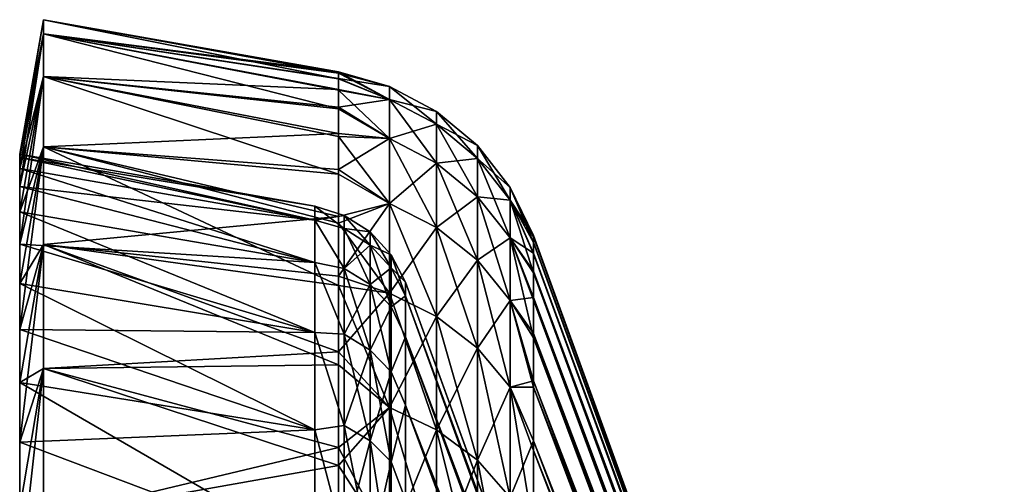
# Model space of a CAD drawing. Header units: metres. Extents: x -62 to 150, y -92 to 92.
# Tile 34 of 256: x -61.74 to -50.91, y -32.61 to -27.5. Entities that reach past the tile are written whole.
import ezdxf

# ---------------------------------------------------------------- set-up
doc = ezdxf.new("R2010")
doc.units = ezdxf.units.M
doc.layers.add('solid_500615', color=7, linetype='CONTINUOUS')

msp = doc.modelspace()

# ---------------------------------------------------------------- linework, layer by layer
at = {"layer": 'solid_500615'}
for points in [[(-61.739399, -28.977211, -7.169646), (-61.478928, -27.5, -7.169646), (-61.478928, -27.656496, -10.355203)], [(-61.739399, -29.017029, -5.598368), (-61.478928, -27.5, -7.169646), (-61.739399, -28.977211, -7.169646)], [(-61.739399, -29.017029, -5.598368), (-61.478928, -27.656496, -3.984089), (-61.478928, -27.5, -7.169646)], [(-61.478928, -27.5, -7.169646), (-58.231422, -28.089235, -8.199445), (-58.231422, -28.150946, -9.404636)], [(-61.478928, -27.656496, -10.355203), (-61.478928, -27.5, -7.169646), (-58.231422, -28.150946, -9.404636)], [(-61.478928, -27.5, -7.169646), (-58.231422, -28.072622, -7.169646), (-58.231422, -28.089235, -8.199445)], [(-61.478928, -27.656496, -3.984089), (-58.231422, -28.072622, -7.169646), (-61.478928, -27.5, -7.169646)], [(-61.739399, -29.136379, -10.308169), (-61.478928, -27.656496, -10.355203), (-61.478928, -28.124479, -13.510081)], [(-61.739399, -29.017029, -8.740924), (-61.478928, -27.656496, -10.355203), (-61.739399, -29.136379, -10.308169)], [(-61.739399, -28.977211, -7.169646), (-61.478928, -27.656496, -10.355203), (-61.739399, -29.017029, -8.740924)], [(-61.739399, -29.334957, -2.471934), (-61.478928, -28.124479, -0.82921), (-61.478928, -27.656496, -3.984089)], [(-61.739399, -29.136379, -4.031123), (-61.478928, -27.656496, -3.984089), (-61.739399, -29.017029, -5.598368)], [(-61.739399, -29.334957, -2.471934), (-61.478928, -27.656496, -3.984089), (-61.739399, -29.136379, -4.031123)], [(-61.478928, -27.656496, -10.355203), (-58.231422, -28.276047, -10.767998), (-58.231422, -28.48201, -12.266082)], [(-61.478928, -28.124479, -13.510081), (-61.478928, -27.656496, -10.355203), (-58.231422, -28.48201, -12.266082)], [(-61.478928, -27.656496, -10.355203), (-58.231422, -28.150946, -9.404636), (-58.231422, -28.276047, -10.767998)], [(-61.478928, -27.656496, -3.984089), (-58.231422, -28.088409, -6.165768), (-58.231422, -28.072622, -7.169646)], [(-61.478928, -27.656496, -3.984089), (-58.231422, -28.147221, -4.988387), (-58.231422, -28.088409, -6.165768)], [(-61.478928, -27.656496, -3.984089), (-58.231422, -28.266699, -3.654673), (-58.231422, -28.147221, -4.988387)], [(-61.478928, -27.656496, -3.984089), (-61.478928, -28.124479, -0.82921), (-58.231422, -28.266699, -3.654673)], [(-61.739399, -29.612249, -13.414487), (-61.478928, -28.124479, -13.510081), (-61.478928, -28.899439, -16.603897)], [(-61.739399, -29.334957, -11.867358), (-61.478928, -28.124479, -13.510081), (-61.739399, -29.612249, -13.414487)], [(-61.739399, -29.136379, -10.308169), (-61.478928, -28.124479, -13.510081), (-61.739399, -29.334957, -11.867358)], [(-61.739399, -29.967548, 0.606295), (-61.478928, -28.899439, 2.264606), (-61.478928, -28.124479, -0.82921)], [(-61.739399, -29.612249, -0.924805), (-61.478928, -28.124479, -0.82921), (-61.739399, -29.334957, -2.471934)], [(-61.739399, -29.967548, 0.606295), (-61.478928, -28.124479, -0.82921), (-61.739399, -29.612249, -0.924805)], [(-61.478928, -28.124479, -13.510081), (-58.231422, -28.784515, -13.874188), (-58.231422, -29.197409, -15.569514)], [(-61.478928, -28.899439, -16.603897), (-61.478928, -28.124479, -13.510081), (-58.231422, -29.197409, -15.569514)], [(-61.478928, -28.124479, -13.510081), (-58.231422, -28.48201, -12.266082), (-58.231422, -28.784515, -13.874188)], [(-61.478928, -28.124479, -0.82921), (-58.231422, -28.463669, -2.187963), (-58.231422, -28.266699, -3.654673)], [(-61.478928, -28.124479, -0.82921), (-58.231422, -28.753181, -0.612682), (-58.231422, -28.463669, -2.187963)], [(-61.478928, -28.124479, -0.82921), (-61.478928, -28.899439, 2.264606), (-58.231422, -28.753181, -0.612682)], [(-57.670368, -28.377153, -10.189261), (-58.231422, -28.089235, -8.199445), (-58.231422, -28.072622, -7.169646)], [(-57.670368, -28.233311, -7.169646), (-58.231422, -28.072622, -7.169646), (-58.231422, -28.088409, -6.165768)], [(-57.670368, -28.377153, -10.189261), (-58.231422, -28.072622, -7.169646), (-57.670368, -28.233311, -7.169646)], [(-57.670368, -28.233311, -7.169646), (-58.231422, -28.088409, -6.165768), (-58.231422, -28.147221, -4.988387)], [(-57.670368, -28.377153, -10.189261), (-58.231422, -28.150946, -9.404636), (-58.231422, -28.089235, -8.199445)], [(-57.670368, -28.377153, -4.15003), (-58.231422, -28.147221, -4.988387), (-58.231422, -28.266699, -3.654673)], [(-57.670368, -28.233311, -7.169646), (-58.231422, -28.147221, -4.988387), (-57.670368, -28.377153, -4.15003)], [(-57.670368, -28.377153, -10.189261), (-58.231422, -28.276047, -10.767998), (-58.231422, -28.150946, -9.404636)], [(-57.670368, -28.377153, -4.15003), (-58.231422, -28.266699, -3.654673), (-58.231422, -28.463669, -2.187963)], [(-57.670368, -28.233311, -7.169646), (-57.670368, -28.377153, -4.15003), (-57.152866, -28.508125, -7.169646)], [(-57.152866, -28.650723, -10.163139), (-57.670368, -28.233311, -7.169646), (-57.152866, -28.508125, -7.169646)], [(-57.670368, -28.377153, -10.189261), (-57.670368, -28.233311, -7.169646), (-57.152866, -28.650723, -10.163139)], [(-57.670368, -28.807377, -13.181531), (-58.231422, -28.48201, -12.266082), (-58.231422, -28.276047, -10.767998)], [(-57.670368, -28.807377, -13.181531), (-58.231422, -28.276047, -10.767998), (-57.670368, -28.377153, -10.189261)], [(-57.670368, -28.377153, -4.15003), (-58.231422, -28.463669, -2.187963), (-57.670368, -28.807377, -1.157761)], [(-57.670368, -28.377153, -4.15003), (-57.152866, -28.650723, -4.176153), (-57.152866, -28.508125, -7.169646)], [(-57.670368, -28.377153, -4.15003), (-57.670368, -28.807377, -1.157761), (-57.152866, -28.650723, -4.176153)], [(-57.670368, -28.377153, -10.189261), (-57.152866, -28.650723, -10.163139), (-57.152866, -29.077223, -13.129522)], [(-57.670368, -28.807377, -13.181531), (-57.670368, -28.377153, -10.189261), (-57.152866, -29.077223, -13.129522)], [(-57.670368, -28.807377, -1.157761), (-58.231422, -28.463669, -2.187963), (-58.231422, -28.753181, -0.612682)], [(-57.670368, -28.807377, -13.181531), (-58.231422, -28.784515, -13.874188), (-58.231422, -28.48201, -12.266082)], [(-57.152866, -28.508125, -7.169646), (-57.152866, -28.650723, -4.176153), (-56.703892, -28.884621, -7.169646)], [(-56.703892, -29.025513, -10.127351), (-57.152866, -28.508125, -7.169646), (-56.703892, -28.884621, -7.169646)], [(-57.152866, -28.650723, -10.163139), (-57.152866, -28.508125, -7.169646), (-56.703892, -29.025513, -10.127351)], [(-57.670368, -28.807377, -1.157761), (-57.152866, -29.077223, -1.209769), (-57.152866, -28.650723, -4.176153)], [(-57.152866, -28.650723, -4.176153), (-56.703892, -29.025513, -4.211941), (-56.703892, -28.884621, -7.169646)], [(-57.152866, -28.650723, -4.176153), (-57.152866, -29.077223, -1.209769), (-56.703892, -29.025513, -4.211941)], [(-57.152866, -28.650723, -10.163139), (-56.703892, -29.025513, -10.127351), (-56.703892, -29.446917, -13.05827)], [(-57.152866, -29.077223, -13.129522), (-57.152866, -28.650723, -10.163139), (-56.703892, -29.446917, -13.05827)], [(-61.478928, -28.899439, 2.264606), (-58.231422, -29.148571, 1.049033), (-58.231422, -28.753181, -0.612682)], [(-57.670368, -28.807377, -1.157761), (-58.231422, -28.753181, -0.612682), (-58.231422, -29.148571, 1.049033)], [(-57.670368, -29.520086, -16.119356), (-58.231422, -29.197409, -15.569514), (-58.231422, -28.784515, -13.874188)], [(-57.670368, -29.520086, -16.119356), (-58.231422, -28.784515, -13.874188), (-57.670368, -28.807377, -13.181531)], [(-57.670368, -28.807377, -1.157761), (-58.231422, -29.148571, 1.049033), (-57.670368, -29.520086, 1.780064)], [(-57.670368, -28.807377, -1.157761), (-57.670368, -29.520086, 1.780064), (-57.152866, -29.077223, -1.209769)], [(-57.670368, -28.807377, -13.181531), (-57.152866, -29.077223, -13.129522), (-57.152866, -29.783766, -16.041933)], [(-57.670368, -29.520086, -16.119356), (-57.670368, -28.807377, -13.181531), (-57.152866, -29.783766, -16.041933)], [(-61.739399, -30.39994, -16.456724), (-61.478928, -28.899439, -16.603897), (-61.478928, -29.973915, -19.606857)], [(-61.739399, -29.967548, -14.945586), (-61.478928, -28.899439, -16.603897), (-61.739399, -30.39994, -16.456724)], [(-61.739399, -29.612249, -13.414487), (-61.478928, -28.899439, -16.603897), (-61.739399, -29.967548, -14.945586)], [(-61.739399, -30.908314, 3.604732), (-61.478928, -29.973915, 5.267566), (-61.478928, -28.899439, 2.264606)], [(-61.739399, -30.39994, 2.117433), (-61.478928, -28.899439, 2.264606), (-61.739399, -29.967548, 0.606295)], [(-61.739399, -30.908314, 3.604732), (-61.478928, -28.899439, 2.264606), (-61.739399, -30.39994, 2.117433)], [(-61.478928, -28.899439, -16.603897), (-58.231422, -29.736858, -17.343122), (-58.231422, -30.422768, -19.192324)], [(-61.478928, -29.973915, -19.606857), (-61.478928, -28.899439, -16.603897), (-58.231422, -30.422768, -19.192324)], [(-61.478928, -28.899439, -16.603897), (-58.231422, -29.197409, -15.569514), (-58.231422, -29.736858, -17.343122)], [(-61.478928, -28.899439, 2.264606), (-58.231422, -29.664797, 2.7869), (-58.231422, -29.148571, 1.049033)], [(-61.478928, -28.899439, 2.264606), (-61.478928, -29.973915, 5.267566), (-58.231422, -29.664797, 2.7869)], [(-56.703892, -28.884621, -7.169646), (-56.703892, -29.025513, -4.211941), (-56.343102, -29.346312, -7.169646)], [(-56.343102, -29.485115, -10.083465), (-56.703892, -28.884621, -7.169646), (-56.343102, -29.346312, -7.169646)], [(-56.703892, -29.025513, -10.127351), (-56.703892, -28.884621, -7.169646), (-56.343102, -29.485115, -10.083465)], [(-61.739399, -28.977211, -7.169646), (-61.739399, -29.017029, -8.740924), (-58.491894, -29.549835, -7.169646)], [(-58.491894, -29.705404, -4.09555), (-61.739399, -28.977211, -7.169646), (-58.491894, -29.549835, -7.169646)], [(-61.739399, -29.017029, -5.598368), (-61.739399, -28.977211, -7.169646), (-58.491894, -29.705404, -4.09555)], [(-61.739399, -29.017029, -8.740924), (-58.491894, -29.705404, -10.243739), (-58.491894, -29.549835, -7.169646)], [(-61.739399, -29.017029, -8.740924), (-61.739399, -29.136379, -10.308169), (-58.491894, -29.705404, -10.243739)], [(-61.739399, -29.136379, -4.031123), (-61.739399, -29.017029, -5.598368), (-58.491894, -29.705404, -4.09555)], [(-57.152866, -29.077223, -1.209769), (-56.703892, -29.446917, -1.281022), (-56.703892, -29.025513, -4.211941)], [(-56.703892, -29.025513, -4.211941), (-56.343102, -29.485115, -4.255827), (-56.343102, -29.346312, -7.169646)], [(-56.703892, -29.025513, -4.211941), (-56.703892, -29.446917, -1.281022), (-56.343102, -29.485115, -4.255827)], [(-56.703892, -29.025513, -10.127351), (-56.343102, -29.485115, -10.083465), (-56.343102, -29.900265, -12.970895)], [(-56.703892, -29.446917, -13.05827), (-56.703892, -29.025513, -10.127351), (-56.343102, -29.900265, -12.970895)], [(-57.670368, -29.520086, 1.780064), (-57.152866, -29.783766, 1.702641), (-57.152866, -29.077223, -1.209769)], [(-57.152866, -29.077223, -1.209769), (-57.152866, -29.783766, 1.702641), (-56.703892, -29.446917, -1.281022)], [(-57.152866, -29.077223, -13.129522), (-56.703892, -29.446917, -13.05827), (-56.703892, -30.145012, -15.935862)], [(-57.152866, -29.783766, -16.041933), (-57.152866, -29.077223, -13.129522), (-56.703892, -30.145012, -15.935862)], [(-61.739399, -29.136379, -10.308169), (-61.739399, -29.334957, -11.867358), (-58.491894, -29.705404, -10.243739)], [(-61.739399, -29.136379, -4.031123), (-58.491894, -29.705404, -4.09555), (-58.491894, -30.170427, -1.053343)], [(-61.739399, -29.334957, -2.471934), (-61.739399, -29.136379, -4.031123), (-58.491894, -30.170427, -1.053343)], [(-57.670368, -29.520086, 1.780064), (-58.231422, -29.148571, 1.049033), (-58.231422, -29.664797, 2.7869)], [(-57.670368, -29.520086, -16.119356), (-58.231422, -29.736858, -17.343122), (-58.231422, -29.197409, -15.569514)], [(-61.739399, -29.334957, -11.867358), (-58.491894, -30.170425, -13.285941), (-58.491894, -29.705404, -10.243739)], [(-61.739399, -29.334957, -11.867358), (-61.739399, -29.612249, -13.414487), (-58.491894, -30.170425, -13.285941)], [(-61.739399, -29.612249, -0.924805), (-61.739399, -29.334957, -2.471934), (-58.491894, -30.170427, -1.053343)], [(-56.343102, -29.346312, -7.169646), (-56.086498, -29.872429, -7.169646), (-56.086498, -29.888947, -8.167134)], [(-56.343102, -29.346312, -7.169646), (-56.343102, -29.485115, -4.255827), (-56.086498, -29.872429, -7.169646)], [(-56.343102, -29.346312, -7.169646), (-56.086498, -29.888947, -8.167134), (-56.086498, -29.950584, -9.338325)], [(-56.343102, -29.485115, -10.083465), (-56.343102, -29.346312, -7.169646), (-56.086498, -29.950584, -9.338325)], [(-57.152866, -29.783766, 1.702641), (-56.703892, -30.145012, 1.59657), (-56.703892, -29.446917, -1.281022)], [(-56.703892, -29.446917, -1.281022), (-56.343102, -29.900265, -1.368397), (-56.343102, -29.485115, -4.255827)], [(-56.703892, -29.446917, -1.281022), (-56.703892, -30.145012, 1.59657), (-56.343102, -29.900265, -1.368397)], [(-56.703892, -29.446917, -13.05827), (-56.343102, -29.900265, -12.970895), (-56.343102, -30.588001, -15.805788)], [(-56.703892, -30.145012, -15.935862), (-56.703892, -29.446917, -13.05827), (-56.343102, -30.588001, -15.805788)], [(-58.16885, -29.651598, -7.169646), (-58.491894, -29.549835, -7.169646), (-58.491894, -29.705404, -10.243739)], [(-58.16885, -29.797733, -4.194982), (-58.491894, -29.705404, -4.09555), (-58.491894, -29.549835, -7.169646)], [(-58.16885, -29.797733, -4.194982), (-58.491894, -29.549835, -7.169646), (-58.16885, -29.651598, -7.169646)], [(-57.670368, -30.508825, -18.976131), (-58.231422, -29.736858, -17.343122), (-57.670368, -29.520086, -16.119356)], [(-57.670368, -29.520086, 1.780064), (-58.231422, -29.664797, 2.7869), (-58.231422, -30.31962, 4.596085)], [(-57.670368, -29.520086, 1.780064), (-58.231422, -30.31962, 4.596085), (-57.670368, -30.508825, 4.636839)], [(-57.670368, -29.520086, 1.780064), (-57.670368, -30.508825, 4.636839), (-57.152866, -29.783766, 1.702641)], [(-57.670368, -29.520086, -16.119356), (-57.152866, -29.783766, -16.041933), (-57.152866, -30.763952, -18.873993)], [(-57.670368, -30.508825, -18.976131), (-57.670368, -29.520086, -16.119356), (-57.152866, -30.763952, -18.873993)], [(-56.343102, -29.485115, -4.255827), (-56.086498, -29.888124, -6.197237), (-56.086498, -29.872429, -7.169646)], [(-56.343102, -29.485115, -10.083465), (-56.086498, -29.950584, -9.338325), (-56.086498, -30.075823, -10.664526)], [(-56.343102, -29.485115, -10.083465), (-56.086498, -30.075823, -10.664526), (-56.086498, -30.282278, -12.122182)], [(-56.343102, -29.900265, -12.970895), (-56.343102, -29.485115, -10.083465), (-56.086498, -30.282278, -12.122182)], [(-56.343102, -29.485115, -4.255827), (-56.086498, -30.066498, -3.755558), (-56.086498, -29.946875, -5.052993)], [(-56.343102, -29.485115, -4.255827), (-56.343102, -29.900265, -1.368397), (-56.086498, -30.066498, -3.755558)], [(-56.343102, -29.485115, -4.255827), (-56.086498, -29.946875, -5.052993), (-56.086498, -29.888124, -6.197237)], [(-61.739399, -29.612249, -13.414487), (-61.739399, -29.967548, -14.945586), (-58.491894, -30.170425, -13.285941)], [(-61.739399, -29.612249, -0.924805), (-58.491894, -30.170427, -1.053343), (-58.491894, -30.941032, 1.9292)], [(-61.739399, -29.967548, 0.606295), (-61.739399, -29.612249, -0.924805), (-58.491894, -30.941032, 1.9292)], [(-61.478928, -29.973915, 5.267566), (-58.231422, -30.31962, 4.596085), (-58.231422, -29.664797, 2.7869)], [(-58.16885, -29.797733, -10.14431), (-58.16885, -29.651598, -7.169646), (-58.491894, -29.705404, -10.243739)], [(-57.882275, -29.834009, -7.169646), (-58.16885, -29.651598, -7.169646), (-58.16885, -29.797733, -10.14431)], [(-57.882275, -29.979267, -4.212862), (-58.16885, -29.651598, -7.169646), (-57.882275, -29.834009, -7.169646)], [(-57.882275, -29.979267, -4.212862), (-58.16885, -29.797733, -4.194982), (-58.16885, -29.651598, -7.169646)], [(-58.16885, -30.234734, -13.090325), (-58.491894, -29.705404, -10.243739), (-58.491894, -30.170425, -13.285941)], [(-58.16885, -30.234734, -13.090325), (-58.16885, -29.797733, -10.14431), (-58.491894, -29.705404, -10.243739)], [(-58.16885, -30.234734, -1.248966), (-58.491894, -30.170427, -1.053343), (-58.491894, -29.705404, -4.09555)], [(-58.16885, -29.797733, -4.194982), (-58.16885, -30.234734, -1.248966), (-58.491894, -29.705404, -4.09555)], [(-57.670368, -30.508825, -18.976131), (-58.231422, -30.422768, -19.192324), (-58.231422, -29.736858, -17.343122)], [(-57.670368, -30.508825, 4.636839), (-57.152866, -30.763952, 4.534702), (-57.152866, -29.783766, 1.702641)], [(-57.152866, -29.783766, 1.702641), (-57.152866, -30.763952, 4.534702), (-56.703892, -30.145012, 1.59657)], [(-57.152866, -29.783766, -16.041933), (-56.703892, -30.145012, -15.935862), (-56.703892, -31.11348, -18.734064)], [(-57.152866, -30.763952, -18.873993), (-57.152866, -29.783766, -16.041933), (-56.703892, -31.11348, -18.734064)], [(-57.882275, -29.979267, -10.126431), (-58.16885, -29.797733, -10.14431), (-58.16885, -30.234734, -13.090325)], [(-57.882275, -29.979267, -10.126431), (-57.882275, -29.834009, -7.169646), (-58.16885, -29.797733, -10.14431)], [(-57.882275, -30.413639, -1.284553), (-58.16885, -30.234734, -1.248966), (-58.16885, -29.797733, -4.194982)], [(-57.882275, -29.979267, -4.212862), (-57.882275, -30.413639, -1.284553), (-58.16885, -29.797733, -4.194982)], [(-57.652737, -30.084436, -7.169646), (-57.882275, -29.834009, -7.169646), (-57.882275, -29.979267, -10.126431)], [(-57.652737, -30.228489, -4.237408), (-57.882275, -29.834009, -7.169646), (-57.652737, -30.084436, -7.169646)], [(-57.652737, -30.228489, -4.237408), (-57.882275, -29.979267, -4.212862), (-57.882275, -29.834009, -7.169646)], [(-56.086498, -29.872429, -7.169646), (-50.90826, -44.099514, -7.169646), (-50.90826, -44.125141, -8.072057)], [(-56.086498, -29.888947, -8.167134), (-56.086498, -29.872429, -7.169646), (-50.90826, -44.125141, -8.072057)], [(-56.086498, -29.888124, -6.197237), (-50.90826, -44.099514, -7.169646), (-56.086498, -29.872429, -7.169646)], [(-56.086498, -29.888124, -6.197237), (-50.90826, -44.125278, -6.264877), (-50.90826, -44.099514, -7.169646)], [(-56.086498, -29.888124, -6.197237), (-56.086498, -29.946875, -5.052993), (-50.90826, -44.125278, -6.264877)], [(-56.086498, -29.950584, -9.338325), (-56.086498, -29.888947, -8.167134), (-50.90826, -44.125141, -8.072057)], [(-61.739399, -29.967548, -14.945586), (-58.491894, -30.941055, -16.268564), (-58.491894, -30.170425, -13.285941)], [(-61.739399, -29.967548, -14.945586), (-61.739399, -30.39994, -16.456724), (-58.491894, -30.941055, -16.268564)], [(-61.739399, -30.39994, 2.117433), (-61.739399, -29.967548, 0.606295), (-58.491894, -30.941032, 1.9292)], [(-61.739399, -31.491365, -19.403664), (-61.478928, -29.973915, -19.606857), (-61.478928, -31.337559, -22.49004)], [(-61.739399, -30.908314, -17.944023), (-61.478928, -29.973915, -19.606857), (-61.739399, -31.491365, -19.403664)], [(-61.739399, -30.39994, -16.456724), (-61.478928, -29.973915, -19.606857), (-61.739399, -30.908314, -17.944023)], [(-61.739399, -32.147598, 6.492609), (-61.478928, -31.337559, 8.150748), (-61.478928, -29.973915, 5.267566)], [(-61.739399, -31.491365, 5.064373), (-61.478928, -29.973915, 5.267566), (-61.739399, -30.908314, 3.604732)], [(-61.739399, -32.147598, 6.492609), (-61.478928, -29.973915, 5.267566), (-61.739399, -31.491365, 5.064373)], [(-61.478928, -29.973915, -19.606857), (-58.231422, -30.422768, -19.192324), (-58.231422, -31.295822, -21.149187)], [(-61.478928, -31.337559, -22.49004), (-61.478928, -29.973915, -19.606857), (-58.231422, -31.295822, -21.149187)], [(-61.478928, -29.973915, 5.267566), (-58.231422, -31.150976, 6.508482), (-58.231422, -30.31962, 4.596085)], [(-61.478928, -29.973915, 5.267566), (-61.478928, -31.337559, 8.150748), (-58.231422, -31.150976, 6.508482)], [(-57.882275, -30.413639, -13.054739), (-57.882275, -29.979267, -10.126431), (-58.16885, -30.234734, -13.090325)], [(-57.652737, -30.228489, -10.101884), (-57.882275, -29.979267, -10.126431), (-57.882275, -30.413639, -13.054739)], [(-57.652737, -30.228489, -10.101884), (-57.652737, -30.084436, -7.169646), (-57.882275, -29.979267, -10.126431)], [(-57.652737, -30.659256, -1.333409), (-57.882275, -30.413639, -1.284553), (-57.882275, -29.979267, -4.212862)], [(-57.652737, -30.228489, -4.237408), (-57.652737, -30.659256, -1.333409), (-57.882275, -29.979267, -4.212862)], [(-56.703892, -30.145012, 1.59657), (-56.343102, -30.588001, 1.466496), (-56.343102, -29.900265, -1.368397)], [(-56.343102, -29.900265, -12.970895), (-56.086498, -30.282278, -12.122182), (-56.086498, -30.585941, -13.687603)], [(-56.343102, -29.900265, -12.970895), (-56.086498, -30.585941, -13.687603), (-56.086498, -31.000355, -15.336107)], [(-56.343102, -30.588001, -15.805788), (-56.343102, -29.900265, -12.970895), (-56.086498, -31.000355, -15.336107)], [(-56.343102, -29.900265, -1.368397), (-56.086498, -30.554594, -0.794806), (-56.086498, -30.263952, -2.328363)], [(-56.343102, -29.900265, -1.368397), (-56.343102, -30.588001, 1.466496), (-56.086498, -30.554594, -0.794806)], [(-56.343102, -29.900265, -1.368397), (-56.086498, -30.263952, -2.328363), (-56.086498, -30.066498, -3.755558)], [(-56.086498, -29.946875, -5.052993), (-56.086498, -30.066498, -3.755558), (-50.90826, -44.125278, -6.264877)], [(-56.086498, -29.950584, -9.338325), (-50.90826, -44.125141, -8.072057), (-50.90826, -44.207314, -9.018029)], [(-56.086498, -30.075823, -10.664526), (-56.086498, -29.950584, -9.338325), (-50.90826, -44.207314, -9.018029)], [(-57.652737, -30.084436, -7.169646), (-57.496037, -30.385458, -7.169646), (-57.496037, -30.536757, -4.17991)], [(-57.652737, -30.228489, -10.101884), (-57.496037, -30.385458, -7.169646), (-57.652737, -30.084436, -7.169646)], [(-57.652737, -30.228489, -4.237408), (-57.652737, -30.084436, -7.169646), (-57.496037, -30.536757, -4.17991)], [(-56.086498, -30.066498, -3.755558), (-50.90826, -44.207836, -5.316803), (-50.90826, -44.125278, -6.264877)], [(-56.086498, -30.066498, -3.755558), (-56.086498, -30.263952, -2.328363), (-50.90826, -44.207836, -5.316803)], [(-56.086498, -30.282278, -12.122182), (-56.086498, -30.075823, -10.664526), (-50.90826, -44.207314, -9.018029)], [(-58.16885, -30.958389, -15.979322), (-58.491894, -30.170425, -13.285941), (-58.491894, -30.941055, -16.268564)], [(-58.16885, -30.958389, -15.979322), (-58.16885, -30.234734, -13.090325), (-58.491894, -30.170425, -13.285941)], [(-58.16885, -30.958389, 1.64003), (-58.491894, -30.941032, 1.9292), (-58.491894, -30.170427, -1.053343)], [(-58.16885, -30.234734, -1.248966), (-58.16885, -30.958389, 1.64003), (-58.491894, -30.170427, -1.053343)], [(-57.152866, -30.763952, 4.534702), (-56.703892, -31.11348, 4.394773), (-56.703892, -30.145012, 1.59657)], [(-56.703892, -30.145012, 1.59657), (-56.703892, -31.11348, 4.394773), (-56.343102, -30.588001, 1.466496)], [(-56.703892, -30.145012, -15.935862), (-56.343102, -30.588001, -15.805788), (-56.343102, -31.542099, -18.562471)], [(-56.703892, -31.11348, -18.734064), (-56.703892, -30.145012, -15.935862), (-56.343102, -31.542099, -18.562471)], [(-57.670368, -30.508825, 4.636839), (-58.231422, -30.31962, 4.596085), (-58.231422, -31.150976, 6.508482)], [(-57.882275, -30.413639, -13.054739), (-58.16885, -30.234734, -13.090325), (-58.16885, -30.958389, -15.979322)], [(-57.882275, -31.132946, 1.587079), (-58.16885, -30.958389, 1.64003), (-58.16885, -30.234734, -1.248966)], [(-57.882275, -30.413639, -1.284553), (-57.882275, -31.132946, 1.587079), (-58.16885, -30.234734, -1.248966)], [(-57.652737, -30.659256, -13.005883), (-57.652737, -30.228489, -10.101884), (-57.882275, -30.413639, -13.054739)], [(-57.652737, -30.228489, -10.101884), (-57.496037, -30.536757, -10.159379), (-57.496037, -30.385458, -7.169646)], [(-57.652737, -30.659256, -13.005883), (-57.496037, -30.536757, -10.159379), (-57.652737, -30.228489, -10.101884)], [(-57.652737, -30.228489, -4.237408), (-57.496037, -30.536757, -4.17991), (-57.652737, -30.659256, -1.333409)], [(-56.086498, -30.263952, -2.328363), (-50.90826, -44.355824, -4.326214), (-50.90826, -44.207836, -5.316803)], [(-56.086498, -30.263952, -2.328363), (-56.086498, -30.554594, -0.794806), (-50.90826, -44.355824, -4.326214)], [(-56.086498, -30.282278, -12.122182), (-50.90826, -44.207314, -9.018029), (-50.90826, -44.354675, -10.006769)], [(-56.086498, -30.585941, -13.687603), (-56.086498, -30.282278, -12.122182), (-50.90826, -44.354675, -10.006769)], [(-61.739399, -30.39994, -16.456724), (-61.739399, -30.908314, -17.944023), (-58.491894, -30.941055, -16.268564)], [(-61.739399, -30.39994, 2.117433), (-58.491894, -30.941032, 1.9292), (-58.491894, -32.011543, 4.824471)], [(-61.739399, -30.908314, 3.604732), (-61.739399, -30.39994, 2.117433), (-58.491894, -32.011543, 4.824471)], [(-57.670368, -31.764641, -21.725985), (-58.231422, -31.295822, -21.149187), (-58.231422, -30.422768, -19.192324)], [(-57.670368, -31.764641, -21.725985), (-58.231422, -30.422768, -19.192324), (-57.670368, -30.508825, -18.976131)], [(-57.882275, -31.132946, -15.926371), (-57.882275, -30.413639, -13.054739), (-58.16885, -30.958389, -15.979322)], [(-57.652737, -30.659256, -13.005883), (-57.882275, -30.413639, -13.054739), (-57.882275, -31.132946, -15.926371)], [(-57.652737, -31.372591, 1.514384), (-57.882275, -31.132946, 1.587079), (-57.882275, -30.413639, -1.284553)], [(-57.652737, -30.659256, -1.333409), (-57.652737, -31.372591, 1.514384), (-57.882275, -30.413639, -1.284553)], [(-57.496037, -30.536757, -10.159379), (-52.317799, -44.612545, -7.169646), (-57.496037, -30.385458, -7.169646)], [(-52.317799, -44.635235, -6.334299), (-57.496037, -30.385458, -7.169646), (-52.317799, -44.612545, -7.169646)], [(-57.496037, -30.536757, -4.17991), (-57.496037, -30.385458, -7.169646), (-52.317799, -44.635235, -6.334299)], [(-57.670368, -30.508825, 4.636839), (-58.231422, -31.150976, 6.508482), (-57.670368, -31.764641, 7.386693)], [(-57.670368, -30.508825, 4.636839), (-57.670368, -31.764641, 7.386693), (-57.152866, -30.763952, 4.534702)], [(-57.670368, -30.508825, -18.976131), (-57.152866, -30.763952, -18.873993), (-57.152866, -32.008904, -21.600058)], [(-57.670368, -31.764641, -21.725985), (-57.670368, -30.508825, -18.976131), (-57.152866, -32.008904, -21.600058)], [(-57.652737, -30.659256, -13.005883), (-57.496037, -30.989019, -13.118095), (-57.496037, -30.536757, -10.159379)], [(-57.652737, -30.659256, -1.333409), (-57.496037, -30.536757, -4.17991), (-57.496037, -30.989019, -1.221189)], [(-57.496037, -30.536757, -10.159379), (-52.317799, -44.635258, -8.005408), (-52.317799, -44.612545, -7.169646)], [(-57.496037, -30.536757, -10.159379), (-52.317799, -44.707993, -8.880863), (-52.317799, -44.635258, -8.005408)], [(-57.496037, -30.536757, -10.159379), (-57.496037, -30.989019, -13.118095), (-52.317799, -44.707993, -8.880863)], [(-57.496037, -30.536757, -4.17991), (-52.317799, -44.707886, -5.459383), (-52.317799, -44.84074, -4.529454)], [(-57.496037, -30.989019, -1.221189), (-57.496037, -30.536757, -4.17991), (-52.317799, -44.84074, -4.529454)], [(-57.496037, -30.536757, -4.17991), (-52.317799, -44.635235, -6.334299), (-52.317799, -44.707886, -5.459383)], [(-56.703892, -31.11348, 4.394773), (-56.343102, -31.542099, 4.223179), (-56.343102, -30.588001, 1.466496)], [(-56.343102, -30.588001, 1.466496), (-56.086498, -30.951466, 0.821176), (-56.086498, -30.554594, -0.794806)], [(-56.343102, -30.588001, -15.805788), (-56.086498, -31.000355, -15.336107), (-56.086498, -31.542671, -17.061609)], [(-56.343102, -31.542099, -18.562471), (-56.343102, -30.588001, -15.805788), (-56.086498, -31.542671, -17.061609)], [(-56.343102, -30.588001, 1.466496), (-56.086498, -31.470242, 2.511439), (-56.086498, -30.951466, 0.821176)], [(-56.343102, -30.588001, 1.466496), (-56.343102, -31.542099, 4.223179), (-56.086498, -31.470242, 2.511439)], [(-56.086498, -30.554594, -0.794806), (-50.90826, -44.577312, -3.301047), (-50.90826, -44.355824, -4.326214)], [(-56.086498, -30.554594, -0.794806), (-56.086498, -30.951466, 0.821176), (-50.90826, -44.577312, -3.301047)], [(-56.086498, -30.585941, -13.687603), (-50.90826, -44.354675, -10.006769), (-50.90826, -44.57534, -11.030383)], [(-56.086498, -31.000355, -15.336107), (-56.086498, -30.585941, -13.687603), (-50.90826, -44.57534, -11.030383)], [(-57.652737, -31.372591, -15.853676), (-57.652737, -30.659256, -13.005883), (-57.882275, -31.132946, -15.926371)], [(-57.652737, -31.372591, -15.853676), (-57.496037, -30.989019, -13.118095), (-57.652737, -30.659256, -13.005883)], [(-57.652737, -30.659256, -1.333409), (-57.496037, -30.989019, -1.221189), (-57.652737, -31.372591, 1.514384)], [(-57.670368, -31.764641, 7.386693), (-57.152866, -32.008904, 7.260767), (-57.152866, -30.763952, 4.534702)], [(-57.152866, -30.763952, 4.534702), (-57.152866, -32.008904, 7.260767), (-56.703892, -31.11348, 4.394773)], [(-57.152866, -30.763952, -18.873993), (-56.703892, -31.11348, -18.734064), (-56.703892, -32.343548, -21.427538)], [(-57.152866, -32.008904, -21.600058), (-57.152866, -30.763952, -18.873993), (-56.703892, -32.343548, -21.427538)], [(-61.739399, -30.908314, -17.944023), (-58.491894, -32.011684, -19.164089), (-58.491894, -30.941055, -16.268564)], [(-61.739399, -30.908314, -17.944023), (-61.739399, -31.491365, -19.403664), (-58.491894, -32.011684, -19.164089)], [(-61.739399, -31.491365, 5.064373), (-61.739399, -30.908314, 3.604732), (-58.491894, -32.011543, 4.824471)], [(-58.16885, -31.961731, 4.444185), (-58.491894, -32.011543, 4.824471), (-58.491894, -30.941032, 1.9292)], [(-58.16885, -30.958389, 1.64003), (-58.16885, -31.961731, 4.444185), (-58.491894, -30.941032, 1.9292)], [(-58.16885, -31.961731, -18.783478), (-58.491894, -30.941055, -16.268564), (-58.491894, -32.011684, -19.164089)], [(-58.16885, -31.961731, -18.783478), (-58.16885, -30.958389, -15.979322), (-58.491894, -30.941055, -16.268564)], [(-57.882275, -31.132946, -15.926371), (-58.16885, -30.958389, -15.979322), (-58.16885, -31.961731, -18.783478)], [(-57.882275, -32.130257, 4.374379), (-58.16885, -31.961731, 4.444185), (-58.16885, -30.958389, 1.64003)], [(-57.882275, -31.132946, 1.587079), (-57.882275, -32.130257, 4.374379), (-58.16885, -30.958389, 1.64003)], [(-56.086498, -30.951466, 0.821176), (-50.90826, -44.873722, -2.268515), (-50.90826, -44.577312, -3.301047)], [(-56.086498, -30.951466, 0.821176), (-56.086498, -31.470242, 2.511439), (-50.90826, -44.873722, -2.268515)], [(-57.652737, -31.372591, -15.853676), (-57.496037, -31.738503, -16.018867), (-57.496037, -30.989019, -13.118095)], [(-57.652737, -31.372591, 1.514384), (-57.496037, -30.989019, -1.221189), (-57.496037, -31.73848, 1.679506)], [(-57.496037, -30.989019, -13.118095), (-52.317799, -44.84103, -9.811502), (-52.317799, -44.707993, -8.880863)], [(-57.496037, -30.989019, -13.118095), (-52.317799, -45.049606, -10.811004), (-52.317799, -44.84103, -9.811502)], [(-57.496037, -30.989019, -13.118095), (-57.496037, -31.738503, -16.018867), (-52.317799, -45.049606, -10.811004)], [(-57.496037, -30.989019, -1.221189), (-52.317799, -44.84074, -4.529454), (-52.317799, -45.048988, -3.530829)], [(-57.496037, -31.73848, 1.679506), (-57.496037, -30.989019, -1.221189), (-52.317799, -45.048988, -3.530829)], [(-56.086498, -31.000355, -15.336107), (-50.90826, -44.57534, -11.030383), (-50.90826, -44.870834, -12.061854)], [(-56.086498, -31.542671, -17.061609), (-56.086498, -31.000355, -15.336107), (-50.90826, -44.870834, -12.061854)], [(-61.478928, -31.337559, 8.150748), (-58.231422, -32.204048, 8.538391), (-58.231422, -31.150976, 6.508482)], [(-57.670368, -31.764641, 7.386693), (-58.231422, -31.150976, 6.508482), (-58.231422, -32.204048, 8.538391)], [(-57.882275, -32.130257, -18.713671), (-57.882275, -31.132946, -15.926371), (-58.16885, -31.961731, -18.783478)], [(-57.652737, -31.372591, -15.853676), (-57.882275, -31.132946, -15.926371), (-57.882275, -32.130257, -18.713671)], [(-57.652737, -32.361622, 4.278544), (-57.882275, -32.130257, 4.374379), (-57.882275, -31.132946, 1.587079)], [(-57.652737, -31.372591, 1.514384), (-57.652737, -32.361622, 4.278544), (-57.882275, -31.132946, 1.587079)], [(-57.152866, -32.008904, 7.260767), (-56.703892, -32.343548, 7.088246), (-56.703892, -31.11348, 4.394773)], [(-56.703892, -31.11348, 4.394773), (-56.703892, -32.343548, 7.088246), (-56.343102, -31.542099, 4.223179)], [(-56.703892, -31.11348, -18.734064), (-56.343102, -31.542099, -18.562471), (-56.343102, -32.753918, -21.215979)], [(-56.703892, -32.343548, -21.427538), (-56.703892, -31.11348, -18.734064), (-56.343102, -32.753918, -21.215979)], [(-61.478928, -31.337559, -22.49004), (-58.231422, -31.295822, -21.149187), (-58.231422, -32.404125, -23.226576)], [(-57.670368, -31.764641, -21.725985), (-58.231422, -32.404125, -23.226576), (-58.231422, -31.295822, -21.149187)], [(-61.739399, -32.875328, -22.225065), (-61.478928, -31.337559, -22.49004), (-61.478928, -32.977238, -25.225679)], [(-61.739399, -32.147598, -20.8319), (-61.478928, -31.337559, -22.49004), (-61.739399, -32.875328, -22.225065)], [(-61.739399, -31.491365, -19.403664), (-61.478928, -31.337559, -22.49004), (-61.739399, -32.147598, -20.8319)], [(-61.739399, -33.672688, 9.240293), (-61.478928, -32.977238, 10.886387), (-61.478928, -31.337559, 8.150748)], [(-61.739399, -32.875328, 7.885774), (-61.478928, -31.337559, 8.150748), (-61.739399, -32.147598, 6.492609)], [(-61.739399, -33.672688, 9.240293), (-61.478928, -31.337559, 8.150748), (-61.739399, -32.875328, 7.885774)], [(-61.478928, -32.977238, -25.225679), (-61.478928, -31.337559, -22.49004), (-58.231422, -32.404125, -23.226576)], [(-61.478928, -31.337559, 8.150748), (-61.478928, -32.977238, 10.886387), (-58.231422, -32.204048, 8.538391)], [(-57.652737, -32.361622, -18.617836), (-57.652737, -31.372591, -15.853676), (-57.882275, -32.130257, -18.713671)], [(-57.652737, -32.361622, -18.617836), (-57.496037, -31.738503, -16.018867), (-57.652737, -31.372591, -15.853676)], [(-57.652737, -31.372591, 1.514384), (-57.496037, -31.73848, 1.679506), (-57.652737, -32.361622, 4.278544)], [(-61.739399, -31.491365, -19.403664), (-61.739399, -32.147598, -20.8319), (-58.491894, -32.011684, -19.164089)], [(-61.739399, -31.491365, 5.064373), (-58.491894, -32.011543, 4.824471), (-58.491894, -33.371014, 7.59889)], [(-61.739399, -32.147598, 6.492609), (-61.739399, -31.491365, 5.064373), (-58.491894, -33.371014, 7.59889)], [(-56.343102, -31.542099, 4.223179), (-56.086498, -32.132263, 4.278484), (-56.086498, -31.470242, 2.511439)], [(-56.086498, -31.470242, 2.511439), (-50.90826, -45.24992, -1.231595), (-50.90826, -44.873722, -2.268515)], [(-56.086498, -31.470242, 2.511439), (-56.086498, -32.132263, 4.278484), (-50.90826, -45.24992, -1.231595)], [(-56.703892, -32.343548, 7.088246), (-56.343102, -32.753918, 6.876687), (-56.343102, -31.542099, 4.223179)], [(-56.343102, -31.542099, -18.562471), (-56.086498, -31.542671, -17.061609), (-56.086498, -32.236431, -18.868143)], [(-56.343102, -31.542099, -18.562471), (-56.086498, -32.236431, -18.868143), (-56.086498, -33.122112, -20.780294)], [(-56.343102, -32.753918, -21.215979), (-56.343102, -31.542099, -18.562471), (-56.086498, -33.122112, -20.780294)], [(-56.343102, -31.542099, 4.223179), (-56.343102, -32.753918, 6.876687), (-56.086498, -32.132263, 4.278484)], [(-56.086498, -31.542671, -17.061609), (-50.90826, -44.870834, -12.061854), (-50.90826, -45.246105, -13.09822)], [(-56.086498, -32.236431, -18.868143), (-56.086498, -31.542671, -17.061609), (-50.90826, -45.246105, -13.09822)], [(-57.670368, -33.276161, -24.344015), (-58.231422, -32.404125, -23.226576), (-57.670368, -31.764641, -21.725985)], [(-57.670368, -31.764641, 7.386693), (-58.231422, -32.204048, 8.538391), (-57.670368, -33.276161, 10.004723)], [(-57.670368, -31.764641, 7.386693), (-57.670368, -33.276161, 10.004723), (-57.152866, -32.008904, 7.260767)], [(-57.670368, -31.764641, -21.725985), (-57.152866, -32.008904, -21.600058), (-57.152866, -33.507347, -24.195438)], [(-57.670368, -33.276161, -24.344015), (-57.670368, -31.764641, -21.725985), (-57.152866, -33.507347, -24.195438)], [(-57.652737, -32.361622, 4.278544), (-57.496037, -31.73848, 1.679506), (-57.496037, -32.77961, 4.495324)], [(-57.652737, -32.361622, -18.617836), (-57.496037, -32.779747, -18.834934), (-57.496037, -31.738503, -16.018867)], [(-57.496037, -31.73848, 1.679506), (-52.317799, -45.353168, -2.453289), (-52.317799, -45.779697, -1.291152)], [(-57.496037, -32.77961, 4.495324), (-57.496037, -31.73848, 1.679506), (-52.317799, -45.779697, -1.291152)], [(-57.496037, -31.73848, 1.679506), (-52.317799, -45.048988, -3.530829), (-52.317799, -45.353168, -2.453289)], [(-57.496037, -31.738503, -16.018867), (-52.317799, -45.354313, -11.889559), (-52.317799, -45.049606, -10.811004)], [(-57.496037, -31.738503, -16.018867), (-57.496037, -32.779747, -18.834934), (-52.317799, -45.354313, -11.889559)], [(-61.739399, -32.147598, -20.8319), (-58.491894, -33.371777, -21.939562), (-58.491894, -32.011684, -19.164089)], [(-58.16885, -33.2351, -21.475784), (-58.16885, -31.961731, -18.783478), (-58.491894, -32.011684, -19.164089)], [(-58.16885, -31.961731, 4.444185), (-58.16885, -33.2351, 7.136492), (-58.491894, -32.011543, 4.824471)], [(-58.16885, -33.2351, 7.136492), (-58.491894, -33.371014, 7.59889), (-58.491894, -32.011543, 4.824471)], [(-58.16885, -33.2351, -21.475784), (-58.491894, -32.011684, -19.164089), (-58.491894, -33.371777, -21.939562)], [(-57.882275, -32.130257, -18.713671), (-58.16885, -31.961731, -18.783478), (-58.16885, -33.2351, -21.475784)], [(-57.882275, -33.395969, 7.050504), (-58.16885, -33.2351, 7.136492), (-58.16885, -31.961731, 4.444185)], [(-57.882275, -32.130257, 4.374379), (-57.882275, -33.395969, 7.050504), (-58.16885, -31.961731, 4.444185)], [(-57.670368, -33.276161, 10.004723), (-57.152866, -33.507347, 9.856148), (-57.152866, -32.008904, 7.260767)], [(-57.152866, -32.008904, 7.260767), (-57.152866, -33.507347, 9.856148), (-56.703892, -32.343548, 7.088246)], [(-57.152866, -32.008904, -21.600058), (-56.703892, -32.343548, -21.427538), (-56.703892, -33.824078, -23.99189)], [(-57.152866, -33.507347, -24.195438), (-57.152866, -32.008904, -21.600058), (-56.703892, -33.824078, -23.99189)], [(-61.739399, -32.147598, -20.8319), (-61.739399, -32.875328, -22.225065), (-58.491894, -33.371777, -21.939562)], [(-61.739399, -32.875328, 7.885774), (-61.739399, -32.147598, 6.492609), (-58.491894, -33.371014, 7.59889)], [(-57.882275, -33.395969, -21.389795), (-57.882275, -32.130257, -18.713671), (-58.16885, -33.2351, -21.475784)], [(-57.652737, -32.361622, -18.617836), (-57.882275, -32.130257, -18.713671), (-57.882275, -33.395969, -21.389795)], [(-57.652737, -33.616829, 6.932453), (-57.882275, -33.395969, 7.050504), (-57.882275, -32.130257, 4.374379)], [(-57.652737, -32.361622, 4.278544), (-57.652737, -33.616829, 6.932453), (-57.882275, -32.130257, 4.374379)], [(-56.343102, -32.753918, 6.876687), (-56.086498, -32.975266, 6.147045), (-56.086498, -32.132263, 4.278484)], [(-56.086498, -32.132263, 4.278484), (-50.90826, -45.701782, -0.213613), (-50.90826, -45.24992, -1.231595)], [(-56.086498, -32.132263, 4.278484), (-56.086498, -32.975266, 6.147045), (-50.90826, -45.701782, -0.213613)], [(-61.478928, -32.977238, 10.886387), (-58.231422, -33.517265, 10.663527), (-58.231422, -32.204048, 8.538391)], [(-57.670368, -33.276161, 10.004723), (-58.231422, -32.204048, 8.538391), (-58.231422, -33.517265, 10.663527)], [(-56.086498, -32.236431, -18.868143), (-50.90826, -45.246105, -13.09822), (-50.90826, -45.697094, -14.116036)], [(-56.086498, -33.122112, -20.780294), (-56.086498, -32.236431, -18.868143), (-50.90826, -45.697094, -14.116036)], [(-57.652737, -33.616829, -21.271746), (-57.652737, -32.361622, -18.617836), (-57.882275, -33.395969, -21.389795)], [(-57.652737, -33.616829, -21.271746), (-57.496037, -32.779747, -18.834934), (-57.652737, -32.361622, -18.617836)], [(-57.652737, -32.361622, 4.278544), (-57.496037, -32.77961, 4.495324), (-57.652737, -33.616829, 6.932453)], [(-57.152866, -33.507347, 9.856148), (-56.703892, -33.824078, 9.652598), (-56.703892, -32.343548, 7.088246)], [(-56.703892, -32.343548, 7.088246), (-56.703892, -33.824078, 9.652598), (-56.343102, -32.753918, 6.876687)], [(-56.703892, -32.343548, -21.427538), (-56.343102, -32.753918, -21.215979), (-56.343102, -34.212479, -23.742281)], [(-56.703892, -33.824078, -23.99189), (-56.703892, -32.343548, -21.427538), (-56.343102, -34.212479, -23.742281)], [(-61.478928, -32.977238, -25.225679), (-58.231422, -32.404125, -23.226576), (-58.231422, -33.784332, -25.393152)], [(-57.670368, -33.276161, -24.344015), (-58.231422, -33.784332, -25.393152), (-58.231422, -32.404125, -23.226576)]]:
    msp.add_3dface(points, dxfattribs=at)

doc.saveas('drawing.dxf')
